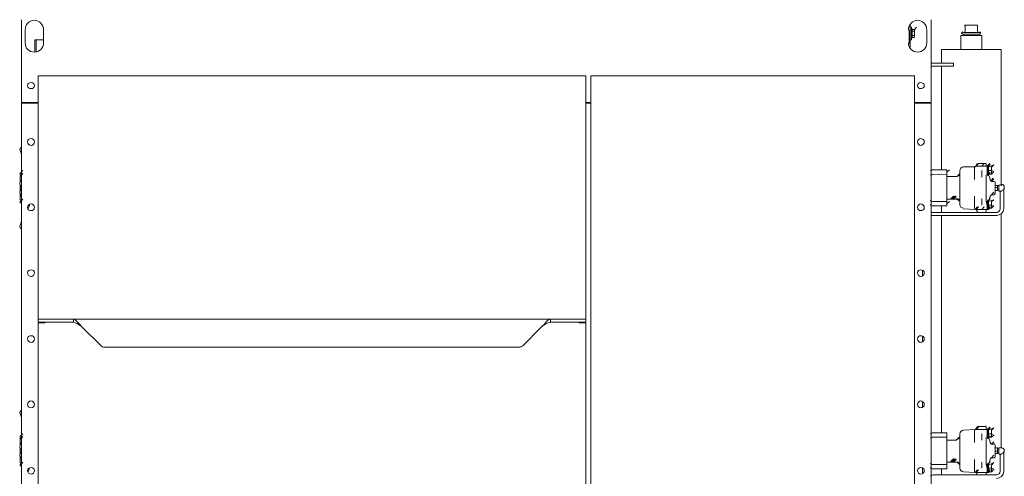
# Model space of a CAD drawing. Header units: millimetres. Extents: x 160938 to 520640, y 9197 to 248394.
# Tile 51 of 137: x 257509 to 259409, y 92206 to 93088. Entities that reach past the tile are written whole.
import ezdxf

# ---------------------------------------------------------------- set-up
doc = ezdxf.new("R2010")
doc.units = ezdxf.units.MM
doc.header["$LTSCALE"] = 10

# ---------------------------------------------------------------- blocks, each defined once
blk = doc.blocks.new('*F3182')
at = {"color": 1, "linetype": 'Continuous', "lineweight": 20}
for points in [[(471.4, 630.5), (471.4, 688.2), (471.4, 745.9)], [(471.4, 745.9), (733, 745.9), (733, 745.9)], [(733, 747.1), (733, 741.2), (736.5, 741.2), (740.1, 741.2)], [(734.2, 738.9), (734.2, 741.2), (734.2, 741.2)], [(740.1, 741.2), (744.8, 741.2), (744.8, 747.1)], [(742.4, 741.2), (742.4, 738.9), (742.4, 738.9)], [(743.6, 750.7), (748.3, 750.7), (748.3, 750.7)], [(748.3, 743.6), (744.8, 743.6), (744.8, 743.6)], [(748.3, 750.7), (778.9, 750.7), (778.9, 750.7)], [(778.9, 743.6), (748.3, 743.6), (748.3, 743.6)], [(788.4, 745.9), (1240.9, 745.9), (1240.9, 745.9)], [(1240.9, 747.1), (1240.9, 741.2), (1244.4, 741.2), (1249.1, 741.2)], [(1243.2, 738.9), (1243.2, 741.2), (1243.2, 741.2)], [(1249.1, 741.2), (1252.7, 741.2), (1252.7, 747.1)], [(1250.3, 741.2), (1250.3, 738.9), (1250.3, 738.9)], [(1251.5, 750.7), (1256.2, 750.7), (1256.2, 750.7)], [(1256.2, 743.6), (1252.7, 743.6), (1252.7, 743.6)], [(1256.2, 750.7), (1286.8, 750.7), (1286.8, 750.7)], [(1286.8, 743.6), (1256.2, 743.6), (1256.2, 743.6)], [(696.5, 718.8), (691.7, 723.6), (691.7, 723.6)], [(696.5, 718.8), (691.7, 723.6), (691.7, 723.6)], [(697.6, 721.2), (692.9, 724.7), (692.9, 724.7)], [(711.8, 727.1), (707.1, 731.8), (704.7, 727.1), (698.8, 727.1), (694.1, 731.8), (698.8, 721.2)], [(698.8, 727.1), (700, 727.1), (700, 727.1)], [(710.6, 727.1), (700, 727.1), (700, 727.1)], [(704.7, 721.2), (704.7, 727.1), (704.7, 727.1)], [(713, 721.2), (708.2, 724.7), (708.2, 724.7)], [(710.6, 727.1), (711.8, 727.1), (711.8, 727.1)], [(711.8, 721.2), (711.8, 727.1), (711.8, 727.1)], [(713, 721.2), (718.8, 723.6), (723.6, 724.7)], [(724.7, 725.9), (720, 730.6), (720, 730.6)], [(725.9, 727.1), (721.2, 731.8), (721.2, 731.8)], [(723.6, 725.9), (723.6, 724.7), (723.6, 724.7)], [(724.7, 725.9), (723.6, 725.9), (723.6, 725.9)], [(724.7, 725.9), (725.9, 727.1), (725.9, 727.1)], [(725.9, 727.1), (725.9, 733), (725.9, 733)], [(727.1, 734.2), (734.2, 734.2), (743.6, 734.2), (750.7, 734.2)], [(734.2, 734.2), (734.2, 738.9), (737.7, 738.9), (737.7, 734.2)], [(737.7, 738.9), (743.6, 738.9), (743.6, 734.2)], [(751.8, 727.1), (747.1, 731.8), (747.1, 731.8)], [(753, 725.9), (748.3, 730.6), (748.3, 730.6)], [(751.8, 733), (751.8, 727.1), (751.8, 727.1)], [(751.8, 727.1), (753, 725.9), (753, 725.9)], [(753, 725.9), (754.2, 724.7), (754.2, 724.7)], [(754.2, 724.7), (757.7, 723.6), (763.6, 721.2)], [(763.6, 721.2), (758.9, 724.7), (758.9, 724.7)], [(777.8, 727.1), (773.1, 731.8), (771.9, 727.1), (764.8, 727.1), (761.3, 731.8), (764.8, 721.2)], [(764.8, 727.1), (766, 727.1), (766, 727.1)], [(777.8, 727.1), (766, 727.1), (766, 727.1)], [(771.9, 721.2), (771.9, 727.1), (771.9, 727.1)], [(780.1, 721.2), (775.4, 724.7), (775.4, 724.7)], [(780.1, 718.8), (775.4, 723.6), (775.4, 723.6)], [(777.8, 721.2), (777.8, 727.1), (777.8, 727.1)], [(786, 708.2), (786, 737.7), (786, 737.7)], [(791.9, 737.7), (791.9, 610.4), (791.9, 610.4)], [(1205.5, 720), (1205.5, 721.2), (1200.8, 724.7)], [(1205.5, 718.8), (1200.8, 723.6), (1200.8, 723.6)], [(1205.5, 718.8), (1200.8, 723.6), (1200.8, 723.6)], [(1219.7, 727.1), (1216.1, 731.8), (1213.8, 727.1), (1206.7, 727.1), (1202, 731.8), (1206.7, 721.2)], [(1206.7, 727.1), (1207.9, 727.1), (1207.9, 727.1)], [(1218.5, 727.1), (1207.9, 727.1), (1207.9, 727.1)], [(1213.8, 721.2), (1213.8, 727.1), (1213.8, 727.1)], [(1222, 721.2), (1217.3, 724.7), (1217.3, 724.7)], [(1218.5, 727.1), (1219.7, 727.1), (1219.7, 727.1)], [(1219.7, 721.2), (1219.7, 727.1), (1219.7, 727.1)], [(1222, 721.2), (1226.7, 723.6), (1231.5, 724.7)], [(1233.8, 727.1), (1229.1, 731.8), (1229.1, 731.8)], [(1231.5, 725.9), (1231.5, 724.7), (1231.5, 724.7)], [(1232.6, 725.9), (1231.5, 725.9), (1231.5, 725.9)], [(1232.6, 725.9), (1233.8, 727.1), (1233.8, 727.1)], [(1233.8, 727.1), (1233.8, 733), (1233.8, 733)], [(1235, 734.2), (1240.9, 734.2), (1251.5, 734.2), (1258.6, 734.2)], [(1240.9, 734.2), (1240.9, 738.9), (1246.8, 738.9), (1246.8, 734.2)], [(1246.8, 738.9), (1251.5, 738.9), (1251.5, 734.2)], [(1259.7, 727.1), (1255, 731.8), (1255, 731.8)], [(1259.7, 733), (1259.7, 727.1), (1259.7, 727.1)], [(1259.7, 727.1), (1259.7, 725.9), (1259.7, 725.9)], [(1259.7, 725.9), (1260.9, 725.9), (1260.9, 725.9)], [(1262.1, 725.9), (1260.9, 725.9), (1260.9, 725.9)], [(1262.1, 725.9), (1262.1, 724.7), (1262.1, 724.7)], [(1262.1, 724.7), (1265.6, 723.6), (1271.5, 721.2)], [(1271.5, 720), (1271.5, 721.2), (1266.8, 724.7)], [(1286.8, 727.1), (1282.1, 731.8), (1279.8, 727.1), (1273.9, 727.1), (1269.2, 731.8), (1273.9, 721.2)], [(1284.5, 727.1), (1273.9, 727.1), (1273.9, 727.1)], [(1279.8, 721.2), (1279.8, 727.1), (1279.8, 727.1)], [(1288, 721.2), (1283.3, 724.7), (1283.3, 724.7)], [(1288, 718.8), (1283.3, 723.6), (1283.3, 723.6)], [(1284.5, 727.1), (1286.8, 727.1), (1286.8, 727.1)], [(1286.8, 721.2), (1286.8, 727.1), (1286.8, 727.1)], [(1292.7, 708.2), (1292.7, 737.7), (1292.7, 737.7)], [(438.4, 704.7), (438.4, 671.7), (438.4, 671.7)], [(441.9, 671.7), (441.9, 703.5), (441.9, 704.7)], [(441.9, 704.7), (444.3, 704.7), (444.3, 704.7)], [(444.3, 668.2), (444.3, 695.3), (444.3, 708.2)], [(444.3, 708.2), (471.4, 708.2), (471.4, 708.2)], [(691.7, 708.2), (691.7, 716.5), (691.7, 716.5)], [(696.5, 708.2), (691.7, 713), (691.7, 713)], [(691.7, 701.2), (691.7, 708.2), (691.7, 708.2)], [(692.9, 716.5), (696.5, 716.5), (696.5, 716.5)], [(696.5, 720), (696.5, 721.2), (696.5, 721.2)], [(696.5, 720), (714.1, 720), (714.1, 720)], [(696.5, 718.8), (696.5, 720), (696.5, 720)], [(696.5, 708.2), (696.5, 718.8), (713, 718.8)], [(696.5, 696.5), (696.5, 708.2), (696.5, 708.2)], [(697.6, 721.2), (713, 721.2), (713, 721.2)], [(704.7, 708.2), (716.5, 708.2), (716.5, 708.2)], [(713, 718.8), (713, 720), (713, 720)], [(713, 716.5), (716.5, 716.5), (716.5, 716.5)], [(714.1, 721.2), (714.1, 720), (714.1, 720)], [(714.1, 720), (715.3, 720), (715.3, 720)], [(716.5, 716.5), (717.7, 716.5), (717.7, 716.5)], [(716.5, 708.2), (717.7, 708.2), (717.7, 708.2)], [(717.7, 716.5), (758.9, 716.5), (758.9, 716.5)], [(758.9, 716.5), (760.1, 716.5), (760.1, 716.5)], [(758.9, 708.2), (760.1, 708.2), (771.9, 708.2)], [(760.1, 716.5), (764.8, 716.5), (764.8, 716.5)], [(761.3, 720), (763.6, 720), (763.6, 720)], [(763.6, 721.2), (780.1, 721.2), (780.1, 721.2)], [(763.6, 720), (763.6, 721.2), (763.6, 721.2)], [(763.6, 720), (764.8, 718.8), (764.8, 718.8)], [(763.6, 720), (780.1, 720), (780.1, 720)], [(780.1, 708.2), (780.1, 718.8), (764.8, 718.8)], [(764.8, 716.5), (771.9, 718.8), (771.9, 718.8)], [(780.1, 708.2), (775.4, 713), (775.4, 713)], [(780.1, 721.2), (780.1, 720), (780.1, 720)], [(780.1, 720), (780.1, 718.8), (780.1, 718.8)], [(780.1, 716.5), (783.7, 716.5), (783.7, 716.5)], [(780.1, 696.5), (780.1, 708.2), (780.1, 708.2)], [(786, 716.5), (786, 708.2), (786, 708.2)], [(786, 708.2), (786, 701.2), (786, 701.2)], [(1199.6, 708.2), (1199.6, 716.5), (1199.6, 716.5)], [(1199.6, 701.2), (1199.6, 708.2), (1199.6, 708.2)], [(1200.8, 716.5), (1205.5, 716.5), (1205.5, 716.5)], [(1204.4, 708.2), (1205.5, 708.2), (1205.5, 708.2)], [(1205.5, 721.2), (1222, 721.2), (1222, 721.2)], [(1205.5, 720), (1222, 720), (1222, 720)], [(1205.5, 718.8), (1205.5, 720), (1205.5, 720)], [(1205.5, 708.2), (1205.5, 718.8), (1220.9, 718.8)], [(1205.5, 696.5), (1205.5, 708.2), (1205.5, 708.2)], [(1213.8, 708.2), (1224.4, 708.2), (1224.4, 708.2)], [(1220.9, 718.8), (1222, 720), (1222, 720)], [(1220.9, 716.5), (1224.4, 716.5), (1224.4, 716.5)], [(1222, 721.2), (1222, 720), (1222, 720)], [(1222, 720), (1223.2, 720), (1223.2, 720)], [(1224.4, 716.5), (1225.6, 716.5), (1225.6, 716.5)], [(1224.4, 708.2), (1225.6, 708.2), (1225.6, 708.2)], [(1225.6, 716.5), (1268, 716.5), (1268, 716.5)], [(1268, 716.5), (1272.7, 716.5), (1272.7, 716.5)], [(1268, 708.2), (1268, 708.2), (1279.8, 708.2)], [(1270.3, 720), (1271.5, 720), (1271.5, 720)], [(1271.5, 721.2), (1288, 721.2), (1288, 721.2)], [(1271.5, 720), (1272.7, 718.8), (1272.7, 718.8)], [(1271.5, 720), (1288, 720), (1288, 720)], [(1288, 708.2), (1288, 718.8), (1272.7, 718.8)], [(1272.7, 716.5), (1279.8, 718.8), (1279.8, 718.8)], [(1288, 721.2), (1288, 720), (1288, 720)], [(1288, 720), (1288, 718.8), (1288, 718.8)], [(1288, 716.5), (1292.7, 716.5), (1292.7, 716.5)], [(1288, 708.2), (1289.2, 708.2), (1289.2, 708.2)], [(1288, 696.5), (1288, 708.2), (1288, 708.2)], [(1292.7, 716.5), (1292.7, 708.2), (1292.7, 708.2)], [(1292.7, 708.2), (1292.7, 701.2), (1292.7, 701.2)], [(424.2, 700), (424.2, 692.9), (424.2, 676.4)], [(425.4, 700), (436, 700), (436, 700)], [(696.5, 697.6), (691.7, 702.3), (691.7, 702.3)], [(697.6, 695.3), (692.9, 700), (692.9, 700)], [(695.3, 698.8), (692.9, 698.8), (692.9, 698.8)], [(696.5, 696.5), (696.5, 697.6), (695.3, 698.8)], [(697.6, 672.9), (697.6, 695.3), (697.6, 695.3)], [(704.7, 694.1), (698.8, 694.1), (698.8, 694.1)], [(722.4, 694.1), (704.7, 694.1), (704.7, 694.1)], [(771.9, 694.1), (754.2, 694.1), (754.2, 694.1)], [(777.8, 694.1), (771.9, 694.1), (771.9, 694.1)], [(780.1, 697.6), (775.4, 702.3), (775.4, 702.3)], [(780.1, 695.3), (775.4, 700), (775.4, 700)], [(780.1, 695.3), (778.9, 672.9), (778.9, 672.9)], [(782.5, 698.8), (780.1, 697.6), (780.1, 696.5)], [(783.7, 698.8), (782.5, 698.8), (782.5, 698.8)], [(786, 610.4), (786, 701.2), (786, 701.2)], [(1205.5, 697.6), (1200.8, 702.3), (1200.8, 702.3)], [(1205.5, 695.3), (1200.8, 700), (1200.8, 700)], [(1203.2, 698.8), (1200.8, 698.8), (1200.8, 698.8)], [(1205.5, 696.5), (1204.4, 697.6), (1203.2, 698.8)], [(1206.7, 672.9), (1205.5, 695.3), (1205.5, 695.3)], [(1213.8, 694.1), (1206.7, 694.1), (1206.7, 694.1)], [(1230.3, 694.1), (1213.8, 694.1), (1213.8, 694.1)], [(1279.8, 694.1), (1263.3, 694.1), (1263.3, 694.1)], [(1286.8, 694.1), (1279.8, 694.1), (1279.8, 694.1)], [(1288, 697.6), (1283.3, 702.3), (1283.3, 702.3)], [(1288, 695.3), (1283.3, 700), (1283.3, 700)], [(1288, 695.3), (1286.8, 672.9), (1286.8, 672.9)], [(1289.2, 698.8), (1289.2, 697.6), (1288, 696.5)], [(1291.6, 698.8), (1289.2, 698.8), (1289.2, 698.8)], [(1292.7, 616.3), (1292.7, 701.2), (1292.7, 701.2)], [(436, 676.4), (425.4, 676.4), (425.4, 676.4)], [(444.3, 671.7), (441.9, 671.7), (441.9, 671.7)], [(471.4, 668.2), (444.3, 668.2), (444.3, 668.2)], [(771.9, 665.8), (705.9, 665.8), (705.9, 665.8)], [(1279.8, 665.8), (1213.8, 665.8), (1213.8, 665.8)], [(497.3, 619.9), (497.3, 654), (503.2, 654), (503.2, 619.9)], [(716.5, 641.1), (716.5, 659.9), (716.5, 659.9)], [(758.9, 654), (754.2, 658.7), (754.2, 658.7)], [(758.9, 654), (754.2, 658.7), (754.2, 658.7)], [(758.9, 649.3), (754.2, 654), (758.9, 650.5), (754.2, 655.2), (758.9, 650.5), (758.9, 651.7), (758.9, 654), (754.2, 658.7), (758.9, 651.7), (754.2, 656.4)], [(758.9, 654), (758.9, 654), (754.2, 657.6), (758.9, 651.7), (758.9, 650.5), (758.9, 649.3)], [(758.9, 649.3), (758.9, 650.5), (754.2, 655.2), (758.9, 651.7), (754.2, 656.4), (758.9, 652.9), (758.9, 651.7), (758.9, 651.7)], [(758.9, 649.3), (754.2, 654), (754.2, 654)], [(758.9, 649.3), (754.2, 654), (754.2, 654)], [(760.1, 654), (755.4, 658.7), (755.4, 658.7)], [(760.1, 651.7), (760.1, 654), (755.4, 657.6)], [(760.1, 650.5), (755.4, 655.2), (760.1, 651.7), (760.1, 654), (755.4, 657.6), (760.1, 654)], [(760.1, 654), (760.1, 654), (755.4, 657.6), (760.1, 651.7), (760.1, 650.5), (760.1, 649.3)], [(760.1, 649.3), (755.4, 654), (760.1, 650.5), (760.1, 651.7)], [(758.9, 654), (758.9, 651.7), (758.9, 650.5), (758.9, 649.3)], [(758.9, 652.9), (758.9, 651.7), (758.9, 651.7)], [(760.1, 659.9), (760.1, 654), (760.1, 654)], [(760.1, 654), (760.1, 650.5), (760.1, 650.5)], [(760.1, 654), (760.1, 654), (760.1, 650.5)], [(760.1, 650.5), (760.1, 649.3), (760.1, 649.3)], [(760.1, 649.3), (760.1, 641.1), (760.1, 641.1)], [(1225.6, 641.1), (1225.6, 659.9), (1225.6, 659.9)], [(1265.6, 654), (1262.1, 658.7), (1262.1, 658.7)], [(1265.6, 651.7), (1262.1, 656.4), (1262.1, 656.4)], [(1266.8, 651.7), (1262.1, 656.4), (1262.1, 656.4)], [(1265.6, 650.5), (1262.1, 655.2), (1262.1, 655.2)], [(1265.6, 649.3), (1262.1, 654), (1262.1, 654)], [(1268, 654), (1263.3, 658.7), (1263.3, 658.7)], [(1268, 654), (1263.3, 658.7), (1263.3, 658.7)], [(1268, 651.7), (1268, 650.5), (1268, 649.3), (1268, 654), (1263.3, 658.7), (1268, 654), (1263.3, 657.6)], [(1268, 649.3), (1263.3, 654), (1268, 650.5), (1268, 651.7), (1268, 654), (1263.3, 657.6)], [(1268, 650.5), (1263.3, 655.2), (1268, 651.7), (1268, 654), (1263.3, 657.6), (1268, 654)], [(1268, 654), (1268, 650.5), (1263.3, 655.2), (1263.3, 655.2), (1268, 651.7), (1268, 654), (1263.3, 657.6), (1263.3, 657.6)], [(1268, 654), (1268, 654), (1263.3, 657.6), (1268, 651.7), (1268, 650.5), (1268, 649.3)], [(1268, 649.3), (1263.3, 654), (1263.3, 654)], [(1265.6, 654), (1265.6, 651.7), (1265.6, 650.5), (1265.6, 649.3)], [(1266.8, 652.9), (1266.8, 651.7), (1266.8, 651.7)], [(1268, 659.9), (1268, 654), (1268, 654)], [(1268, 654), (1268, 650.5), (1268, 650.5)], [(1268, 654), (1268, 651.7), (1268, 651.7)], [(1268, 654), (1268, 654), (1268, 654), (1268, 651.7), (1268, 650.5), (1268, 649.3)], [(1268, 654), (1268, 654), (1268, 650.5)], [(1268, 650.5), (1268, 649.3), (1268, 649.3)], [(1268, 649.3), (1268, 641.1), (1268, 641.1)], [(497.3, 630.5), (471.4, 630.5), (471.4, 630.5)], [(703.5, 630.5), (503.2, 630.5), (503.2, 630.5)], [(708.2, 641.1), (703.5, 645.8), (703.5, 645.8)], [(708.2, 641.1), (703.5, 641.1), (703.5, 641.1)], [(703.5, 612.8), (703.5, 641.1), (703.5, 641.1)], [(711.8, 641.1), (708.2, 641.1), (708.2, 641.1)], [(721.2, 641.1), (711.8, 641.1), (711.8, 641.1)], [(713, 612.8), (711.8, 641.1), (711.8, 641.1)], [(731.8, 641.1), (721.2, 641.1), (721.2, 641.1)], [(731.8, 641.1), (733, 641.1), (733, 641.1)], [(744.8, 641.1), (733, 641.1), (733, 641.1)], [(755.4, 641.1), (744.8, 641.1), (744.8, 641.1)], [(755.4, 641.1), (756.6, 641.1), (756.6, 641.1)], [(764.8, 641.1), (756.6, 641.1), (756.6, 641.1)], [(769.5, 641.1), (764.8, 645.8), (764.8, 645.8)], [(769.5, 641.1), (764.8, 641.1), (764.8, 641.1)], [(764.8, 641.1), (764.8, 612.8), (764.8, 612.8)], [(773.1, 641.1), (769.5, 641.1), (769.5, 641.1)], [(773.1, 641.1), (773.1, 612.8), (773.1, 612.8)], [(786, 630.5), (773.1, 630.5), (773.1, 630.5)], [(1211.4, 630.5), (791.9, 630.5), (791.9, 630.5)], [(1216.1, 641.1), (1211.4, 641.1), (1211.4, 641.1)], [(1211.4, 612.8), (1211.4, 641.1), (1211.4, 641.1)], [(1219.7, 641.1), (1216.1, 641.1), (1216.1, 641.1)], [(1229.1, 641.1), (1219.7, 641.1), (1219.7, 641.1)], [(1219.7, 612.8), (1219.7, 641.1), (1219.7, 641.1)], [(1224.4, 641.1), (1225.6, 641.1), (1225.6, 641.1)], [(1229.1, 641.1), (1230.3, 641.1), (1230.3, 641.1)], [(1239.7, 641.1), (1230.3, 641.1), (1230.3, 641.1)], [(1239.7, 641.1), (1240.9, 641.1), (1240.9, 641.1)], [(1252.7, 641.1), (1240.9, 641.1), (1240.9, 641.1)], [(1252.7, 641.1), (1253.9, 641.1), (1253.9, 641.1)], [(1263.3, 641.1), (1253.9, 641.1), (1253.9, 641.1)], [(1272.7, 641.1), (1263.3, 641.1), (1263.3, 641.1)], [(1276.2, 641.1), (1272.7, 641.1), (1272.7, 641.1)], [(1272.7, 641.1), (1272.7, 612.8), (1272.7, 612.8)], [(1276.2, 641.1), (1277.4, 641.1), (1277.4, 641.1)], [(1281, 641.1), (1277.4, 641.1), (1277.4, 641.1)], [(1281, 641.1), (1281, 612.8), (1281, 612.8)], [(1292.7, 630.5), (1281, 630.5), (1281, 630.5)], [(413.6, 610.4), (573.9, 610.4), (573.9, 578.6)], [(497.3, 619.9), (497.3, 610.4), (497.3, 610.4)], [(503.2, 610.4), (503.2, 619.9), (503.2, 619.9)], [(575.1, 578.6), (575.1, 610.4), (575.1, 610.4)], [(575.1, 610.4), (1866.6, 610.4), (1866.6, 610.4)], [(717.7, 610.4), (715.3, 610.4), (715.3, 610.4)], [(741.2, 610.4), (735.3, 610.4), (735.3, 610.4)], [(762.4, 610.4), (758.9, 610.4), (758.9, 610.4)], [(770.7, 610.4), (769.5, 610.4), (769.5, 610.4)], [(1215, 610.4), (1213.8, 610.4), (1213.8, 610.4)], [(1225.6, 610.4), (1222, 610.4), (1222, 610.4)], [(1249.1, 610.4), (1244.4, 610.4), (1244.4, 610.4)], [(1270.3, 610.4), (1266.8, 610.4), (1266.8, 610.4)], [(459.6, 602.2), (433.7, 602.2), (433.7, 602.2)], [(909.7, 593.9), (898, 593.9), (898, 593.9)], [(1035.8, 593.9), (1025.2, 593.9), (1025.2, 593.9)], [(1163.1, 593.9), (1152.5, 593.9), (1152.5, 593.9)], [(1290.4, 593.9), (1278.6, 593.9), (1278.6, 593.9)], [(470.2, 570.4), (427.8, 570.4), (424.2, 570.4)], [(432.5, 578.6), (427.8, 582.1), (427.8, 582.1)], [(427.8, 572.7), (452.5, 572.7), (452.5, 572.7)], [(427.8, 570.4), (427.8, 572.7), (427.8, 572.7)], [(449, 573.9), (431.3, 573.9), (431.3, 573.9)], [(431.3, 572.7), (431.3, 573.9), (431.3, 573.9)], [(434.8, 578.6), (432.5, 578.6), (432.5, 573.9)], [(432.5, 578.6), (433.7, 578.6), (433.7, 578.6)], [(434.8, 578.6), (433.7, 578.6), (433.7, 578.6)], [(434.8, 578.6), (440.7, 578.6), (436, 578.6)], [(434.8, 578.6), (436, 578.6), (436, 573.9)], [(440.7, 578.6), (445.4, 578.6), (444.3, 578.6)], [(440.7, 578.6), (444.3, 578.6), (444.3, 573.9)], [(446.6, 578.6), (445.4, 578.6), (445.4, 578.6)], [(446.6, 578.6), (445.4, 578.6), (445.4, 578.6)], [(447.8, 578.6), (447.8, 573.9), (447.8, 573.9)], [(449, 573.9), (449, 572.7), (449, 572.7)], [(452.5, 572.7), (452.5, 570.4), (452.5, 570.4)], [(1919.7, 102.5), (1919.7, 578.6), (522, 578.6), (522, -46), (1919.7, -46)], [(433.7, 568), (459.6, 568), (459.6, 568)], [(992.2, -55.4), (522, -55.4), (522, -55.4)], [(522, -55.4), (522, -1112.4), (522, -1112.4)], [(573.9, -46), (573.9, -55.4), (573.9, -55.4)], [(575.1, -46), (575.1, -55.4), (575.1, -55.4)], [(998.1, -57.7), (998.1, -55.4), (992.2, -55.4), (992.2, -57.7)], [(1500.1, -55.4), (999.3, -55.4), (999.3, -68.3), (998.1, -68.3)], [(992.2, -57.7), (992.2, -123.7), (992.2, -123.7)], [(998.1, -57.7), (998.1, -123.7), (998.1, -123.7)], [(992.2, -123.7), (998.1, -123.7), (999.3, -128.4), (1000.5, -132), (1006.4, -140.2), (1044.1, -177.9)], [(1006.4, -140.2), (1001.7, -135.5), (997, -132), (993.4, -128.4), (992.2, -123.7), (992.2, -1044.1)], [(1046.4, -182.7), (1046.4, -985.2), (1046.4, -985.2)], [(1006.4, -1028.8), (1044.1, -989.9), (1044.1, -989.9)], [(992.2, -1111.3), (992.2, -1044.1), (992.2, -1044.1)], [(998.1, -1111.3), (998.1, -1044.1), (998.1, -1044.1)], [(999.3, -1099.5), (998.1, -1099.5), (998.1, -1099.5)], [(999.3, -1112.4), (999.3, -1099.5), (999.3, -1099.5)], [(459.6, -1101.8), (433.7, -1101.8), (433.7, -1101.8)], [(452.5, -1118.3), (452.5, -1116), (452.5, -1101.8)], [(476.1, -1116), (452.5, -1116), (452.5, -1116)], [(452.5, -1118.3), (476.1, -1118.3), (476.1, -1118.3)], [(522, -1112.4), (992.2, -1112.4), (992.2, -1112.4)], [(573.9, -1112.4), (573.9, -1144.3), (573.9, -1144.3)], [(1866.6, -1112.4), (1866.6, -1144.3), (575.1, -1144.3), (575.1, -1112.4)], [(992.2, -1111.3), (992.2, -1112.4), (998.1, -1112.4), (998.1, -1111.3)], [(999.3, -1112.4), (1500.1, -1112.4), (1500.1, -1112.4)], [(433.7, -1137.2), (459.6, -1137.2), (459.6, -1137.2)], [(771.9, -1128.9), (778.9, -1131.3), (778.9, -1131.3)], [(1279.8, -1128.9), (1286.8, -1131.3), (1286.8, -1131.3)], [(573.9, -1144.3), (413.6, -1144.3), (413.6, -1144.3)], [(674.1, -1144.3), (669.3, -1145.4), (664.6, -1147.8), (662.3, -1146.6), (659.9, -1144.3)], [(668.2, -1144.3), (669.3, -1145.4), (669.3, -1145.4)], [(668.2, -1144.3), (669.3, -1145.4), (669.3, -1145.4)], [(709.4, -1145.4), (704.7, -1141.9), (704.7, -1141.9)], [(709.4, -1144.3), (709.4, -1145.4), (709.4, -1145.4)], [(709.4, -1144.3), (709.4, -1145.4), (709.4, -1145.4)], [(709.4, -1145.4), (709.4, -1146.6), (709.4, -1146.6)], [(713, -1146.6), (709.4, -1146.6), (709.4, -1146.6)], [(715.3, -1146.6), (710.6, -1141.9), (715.3, -1145.4)], [(715.3, -1145.4), (710.6, -1141.9), (710.6, -1141.9)], [(713, -1145.4), (713, -1144.3), (713, -1144.3)], [(713, -1146.6), (713, -1145.4), (713, -1145.4)], [(715.3, -1145.4), (715.3, -1144.3), (715.3, -1144.3)], [(715.3, -1145.4), (715.3, -1146.6), (715.3, -1146.6)], [(715.3, -1146.6), (725.9, -1146.6), (725.9, -1146.6)], [(737.7, -1144.3), (734.2, -1146.6), (729.4, -1147.8), (725.9, -1146.6), (723.6, -1144.3)], [(734.2, -1146.6), (743.6, -1146.6), (743.6, -1146.6)], [(740.1, -1144.3), (742.4, -1145.4), (744.8, -1145.4)], [(754.2, -1144.3), (750.7, -1146.6), (747.1, -1147.8), (743.6, -1146.6), (740.1, -1144.3)], [(749.5, -1145.4), (751.8, -1145.4), (753, -1144.3)], [(750.7, -1146.6), (762.4, -1146.6), (762.4, -1145.4)], [(764.8, -1145.4), (760.1, -1141.9), (760.1, -1141.9)], [(762.4, -1144.3), (762.4, -1145.4), (762.4, -1145.4)], [(762.4, -1144.3), (762.4, -1145.4), (762.4, -1145.4)], [(764.8, -1144.3), (764.8, -1145.4), (764.8, -1145.4)], [(764.8, -1144.3), (764.8, -1145.4), (764.8, -1145.4)], [(764.8, -1145.4), (764.8, -1146.6), (764.8, -1146.6)], [(767.2, -1146.6), (764.8, -1146.6), (764.8, -1146.6)], [(767.2, -1145.4), (767.2, -1144.3), (767.2, -1144.3)], [(767.2, -1146.6), (767.2, -1145.4), (767.2, -1145.4)], [(817.8, -1144.3), (815.5, -1146.6), (811.9, -1147.8), (807.2, -1145.4), (802.5, -1144.3)], [(807.2, -1145.4), (807.2, -1144.3), (807.2, -1144.3)], [(807.2, -1145.4), (807.2, -1144.3), (807.2, -1144.3)], [(1182, -1144.3), (1178.4, -1145.4), (1172.5, -1147.8), (1170.2, -1146.6), (1167.8, -1144.3)], [(1176.1, -1144.3), (1176.1, -1145.4), (1176.1, -1145.4)], [(1176.1, -1144.3), (1177.3, -1145.4), (1177.3, -1145.4)], [(1217.3, -1145.4), (1213.8, -1141.9), (1213.8, -1141.9)], [(1217.3, -1144.3), (1217.3, -1145.4), (1217.3, -1145.4)], [(1217.3, -1144.3), (1217.3, -1145.4), (1217.3, -1145.4)], [(1217.3, -1145.4), (1217.3, -1146.6), (1217.3, -1146.6)], [(1220.9, -1146.6), (1217.3, -1146.6), (1217.3, -1146.6)], [(1223.2, -1145.4), (1218.5, -1141.9), (1218.5, -1141.9)], [(1220.9, -1145.4), (1220.9, -1144.3), (1220.9, -1144.3)], [(1220.9, -1146.6), (1220.9, -1145.4), (1220.9, -1145.4)], [(1222, -1144.3), (1222, -1145.4), (1223.2, -1144.3)], [(1222, -1145.4), (1222, -1146.6), (1223.2, -1146.6)], [(1223.2, -1145.4), (1223.2, -1144.3), (1223.2, -1144.3)], [(1223.2, -1145.4), (1223.2, -1146.6), (1223.2, -1146.6)], [(1223.2, -1146.6), (1235, -1146.6), (1235, -1146.6)], [(1244.4, -1144.3), (1242.1, -1146.6), (1238.5, -1147.8), (1235, -1146.6), (1230.3, -1144.3)], [(1242.1, -1146.6), (1251.5, -1146.6), (1251.5, -1146.6)], [(1248, -1144.3), (1250.3, -1145.4), (1251.5, -1145.4)], [(1262.1, -1144.3), (1259.7, -1146.6), (1255, -1147.8), (1251.5, -1146.6), (1248, -1144.3)], [(1257.4, -1145.4), (1259.7, -1145.4), (1262.1, -1144.3)], [(1259.7, -1146.6), (1270.3, -1146.6), (1270.3, -1145.4)], [(1272.7, -1145.4), (1268, -1141.9), (1268, -1141.9)], [(1270.3, -1144.3), (1270.3, -1145.4), (1270.3, -1145.4)], [(1270.3, -1144.3), (1270.3, -1145.4), (1270.3, -1145.4)], [(1272.7, -1144.3), (1272.7, -1145.4), (1272.7, -1145.4)], [(1272.7, -1144.3), (1272.7, -1145.4), (1272.7, -1145.4)], [(1272.7, -1145.4), (1272.7, -1146.6), (1272.7, -1146.6)], [(1275.1, -1146.6), (1272.7, -1146.6), (1272.7, -1146.6)], [(1275.1, -1145.4), (1275.1, -1144.3), (1275.1, -1144.3)], [(1275.1, -1146.6), (1275.1, -1145.4), (1275.1, -1145.4)]]:
    blk.add_lwpolyline(points, dxfattribs=at)
for points in [[(753, 725.9), (753, 725.9)], [(777.8, 727.1), (777.8, 727.1)], [(1232.6, 725.9), (1232.6, 725.9)], [(1273.9, 727.1), (1273.9, 727.1)], [(1268, 716.5), (1268, 716.5)], [(760.1, 649.3), (760.1, 654), (758.9, 654), (758.9, 654), (754.2, 657.6), (758.9, 651.7), (758.9, 650.5), (758.9, 649.3)], [(760.1, 654), (758.9, 654), (754.2, 657.6), (758.9, 651.7), (758.9, 650.5), (754.2, 655.2), (760.1, 650.5)], [(1266.8, 649.3), (1266.8, 650.5), (1262.1, 655.2), (1266.8, 651.7), (1266.8, 654), (1265.6, 654), (1265.6, 651.7), (1262.1, 656.4), (1265.6, 650.5), (1262.1, 655.2), (1265.6, 649.3)], [(1266.8, 652.9), (1266.8, 651.7)], [(716.5, 641.1), (716.5, 641.1)], [(721.2, 641.1), (721.2, 641.1)], [(744.8, 641.1), (744.8, 641.1)], [(760.1, 641.1), (760.1, 641.1)], [(1216.1, 641.1), (1216.1, 641.1)], [(1263.3, 641.1), (1263.3, 641.1)], [(1268, 641.1), (1268, 641.1)], [(707.1, 610.4), (707.1, 610.4)], [(1278.6, 610.4), (1278.6, 610.4)], [(446.6, 578.6), (446.6, 578.6)], [(992.2, -1044.1), (998.1, -1044.1), (999.3, -1040.6), (1000.5, -1037), (1006.4, -1028.8), (1001.7, -1032.3), (997, -1037), (993.4, -1040.6)], [(575.1, -1114.8), (573.9, -1114.8)], [(709.4, -1145.4), (709.4, -1145.4)], [(713, -1145.4), (713, -1145.4)], [(715.3, -1145.4), (715.3, -1144.3)], [(764.8, -1145.4), (764.8, -1145.4)], [(767.2, -1145.4), (767.2, -1145.4)], [(1217.3, -1145.4), (1217.3, -1145.4)], [(1220.9, -1145.4), (1220.9, -1145.4)], [(1272.7, -1145.4), (1272.7, -1145.4)], [(1275.1, -1145.4), (1275.1, -1145.4)]]:
    blk.add_lwpolyline(points, close=True, dxfattribs=at)
for points, knots in [([(731.8, 747.1), (731.8, 749.5), (734.2, 751.8), (737.7, 751.8), (737.7, 751.8), (741.2, 751.8), (743.6, 749.5), (743.6, 747.1)], [0, 0, 0, 0, 0.125, 0.125, 0.125, 0.125001, 1, 1, 1, 1]), ([(1240.9, 747.1), (1240.9, 749.5), (1243.2, 751.8), (1245.6, 751.8), (1245.6, 751.8), (1249.1, 751.8), (1251.5, 749.5), (1251.5, 747.1)], [0, 0, 0, 0, 0.125, 0.125, 0.125, 0.125001, 1, 1, 1, 1]), ([(437.2, 704.7), (437.2, 705.9), (438.4, 705.9), (439.6, 705.9), (439.6, 705.9), (440.7, 705.9), (440.7, 705.9), (440.7, 704.7)], [0, 0, 0, 0, 0.125, 0.125, 0.125, 0.125001, 1, 1, 1, 1]), ([(440.7, 671.7), (440.7, 670.5), (440.7, 669.3), (439.6, 669.3), (439.6, 669.3), (438.4, 669.3), (437.2, 670.5), (437.2, 671.7)], [0, 0, 0, 0, 0.125, 0.125, 0.125, 0.125001, 1, 1, 1, 1]), ([(433.7, 566.8), (423.1, 566.8), (414.8, 575.1), (414.8, 584.5), (414.8, 584.5), (414.8, 593.9), (423.1, 602.2), (433.7, 602.2)], [0, 0, 0, 0, 0.125, 0.125, 0.125, 0.125001, 1, 1, 1, 1]), ([(458.4, 602.2), (469, 602.2), (476.1, 593.9), (476.1, 584.5), (476.1, 584.5), (476.1, 575.1), (469, 566.8), (458.4, 566.8)], [0, 0, 0, 0, 0.125, 0.125, 0.125, 0.125001, 1, 1, 1, 1]), ([(540.9, 584.5), (537.4, 584.5), (535, 586.9), (535, 590.4), (535, 590.4), (535, 593.9), (537.4, 597.5), (540.9, 597.5), (540.9, 597.5), (544.4, 597.5), (546.8, 593.9), (546.8, 590.4), (546.8, 590.4), (546.8, 586.9), (544.4, 584.5), (540.9, 584.5)], [0, 0, 0, 0, 0.0625, 0.0625, 0.0625, 0.062501, 0.125, 0.125, 0.125, 0.125001, 0.1875, 0.1875, 0.1875, 0.187501, 1, 1, 1, 1]), ([(649.3, 584.5), (645.8, 584.5), (643.4, 586.9), (643.4, 590.4), (643.4, 590.4), (643.4, 593.9), (645.8, 597.5), (649.3, 597.5), (649.3, 597.5), (652.9, 597.5), (656.4, 593.9), (656.4, 590.4), (656.4, 590.4), (656.4, 586.9), (652.9, 584.5), (649.3, 584.5)], [0, 0, 0, 0, 0.0625, 0.0625, 0.0625, 0.062501, 0.125, 0.125, 0.125, 0.125001, 0.1875, 0.1875, 0.1875, 0.187501, 1, 1, 1, 1]), ([(776.6, 584.5), (773.1, 584.5), (769.5, 586.9), (769.5, 590.4), (769.5, 590.4), (769.5, 593.9), (773.1, 597.5), (776.6, 597.5), (776.6, 597.5), (780.1, 597.5), (782.5, 593.9), (782.5, 590.4), (782.5, 590.4), (782.5, 586.9), (780.1, 584.5), (776.6, 584.5)], [0, 0, 0, 0, 0.0625, 0.0625, 0.0625, 0.062501, 0.125, 0.125, 0.125, 0.125001, 0.1875, 0.1875, 0.1875, 0.187501, 1, 1, 1, 1]), ([(902.7, 584.5), (899.1, 584.5), (896.8, 586.9), (896.8, 590.4), (896.8, 590.4), (896.8, 593.9), (899.1, 597.5), (902.7, 597.5), (902.7, 597.5), (906.2, 597.5), (909.7, 593.9), (909.7, 590.4), (909.7, 590.4), (909.7, 586.9), (906.2, 584.5), (902.7, 584.5)], [0, 0, 0, 0, 0.0625, 0.0625, 0.0625, 0.062501, 0.125, 0.125, 0.125, 0.125001, 0.1875, 0.1875, 0.1875, 0.187501, 1, 1, 1, 1]), ([(1029.9, 584.5), (1026.4, 584.5), (1024.1, 586.9), (1024.1, 590.4), (1024.1, 590.4), (1024.1, 593.9), (1026.4, 597.5), (1029.9, 597.5), (1029.9, 597.5), (1033.5, 597.5), (1037, 593.9), (1037, 590.4), (1037, 590.4), (1037, 586.9), (1033.5, 584.5), (1029.9, 584.5)], [0, 0, 0, 0, 0.0625, 0.0625, 0.0625, 0.062501, 0.125, 0.125, 0.125, 0.125001, 0.1875, 0.1875, 0.1875, 0.187501, 1, 1, 1, 1]), ([(1157.2, 584.5), (1153.7, 584.5), (1150.1, 586.9), (1150.1, 590.4), (1150.1, 590.4), (1150.1, 593.9), (1153.7, 597.5), (1157.2, 597.5), (1157.2, 597.5), (1160.8, 597.5), (1163.1, 593.9), (1163.1, 590.4), (1163.1, 590.4), (1163.1, 586.9), (1160.8, 584.5), (1157.2, 584.5)], [0, 0, 0, 0, 0.0625, 0.0625, 0.0625, 0.062501, 0.125, 0.125, 0.125, 0.125001, 0.1875, 0.1875, 0.1875, 0.187501, 1, 1, 1, 1]), ([(1284.5, 584.5), (1281, 584.5), (1278.6, 586.9), (1278.6, 590.4), (1278.6, 590.4), (1278.6, 593.9), (1281, 597.5), (1284.5, 597.5), (1284.5, 597.5), (1288, 597.5), (1291.6, 593.9), (1291.6, 590.4), (1291.6, 590.4), (1291.6, 586.9), (1288, 584.5), (1284.5, 584.5)], [0, 0, 0, 0, 0.0625, 0.0625, 0.0625, 0.062501, 0.125, 0.125, 0.125, 0.125001, 0.1875, 0.1875, 0.1875, 0.187501, 1, 1, 1, 1]), ([(433.7, -1137.2), (423.1, -1137.2), (414.8, -1130.1), (414.8, -1119.5), (414.8, -1119.5), (414.8, -1110.1), (423.1, -1101.8), (433.7, -1101.8)], [0, 0, 0, 0, 0.125, 0.125, 0.125, 0.125001, 1, 1, 1, 1]), ([(458.4, -1101.8), (469, -1101.8), (476.1, -1110.1), (476.1, -1119.5), (476.1, -1119.5), (476.1, -1130.1), (469, -1137.2), (458.4, -1137.2)], [0, 0, 0, 0, 0.125, 0.125, 0.125, 0.125001, 1, 1, 1, 1]), ([(540.9, -1132.5), (537.4, -1132.5), (535, -1130.1), (535, -1125.4), (535, -1125.4), (535, -1121.9), (537.4, -1119.5), (540.9, -1119.5), (540.9, -1119.5), (544.4, -1119.5), (546.8, -1121.9), (546.8, -1125.4), (546.8, -1125.4), (546.8, -1130.1), (544.4, -1132.5), (540.9, -1132.5)], [0, 0, 0, 0, 0.0625, 0.0625, 0.0625, 0.062501, 0.125, 0.125, 0.125, 0.125001, 0.1875, 0.1875, 0.1875, 0.187501, 1, 1, 1, 1]), ([(649.3, -1132.5), (645.8, -1132.5), (643.4, -1130.1), (643.4, -1125.4), (643.4, -1125.4), (643.4, -1121.9), (645.8, -1119.5), (649.3, -1119.5), (649.3, -1119.5), (652.9, -1119.5), (656.4, -1121.9), (656.4, -1125.4), (656.4, -1125.4), (656.4, -1130.1), (652.9, -1132.5), (649.3, -1132.5)], [0, 0, 0, 0, 0.0625, 0.0625, 0.0625, 0.062501, 0.125, 0.125, 0.125, 0.125001, 0.1875, 0.1875, 0.1875, 0.187501, 1, 1, 1, 1]), ([(776.6, -1132.5), (773.1, -1132.5), (769.5, -1130.1), (769.5, -1125.4), (769.5, -1125.4), (769.5, -1121.9), (773.1, -1119.5), (776.6, -1119.5), (776.6, -1119.5), (780.1, -1119.5), (782.5, -1121.9), (782.5, -1125.4), (782.5, -1125.4), (782.5, -1130.1), (780.1, -1132.5), (776.6, -1132.5)], [0, 0, 0, 0, 0.0625, 0.0625, 0.0625, 0.062501, 0.125, 0.125, 0.125, 0.125001, 0.1875, 0.1875, 0.1875, 0.187501, 1, 1, 1, 1]), ([(902.7, -1132.5), (899.1, -1132.5), (896.8, -1130.1), (896.8, -1125.4), (896.8, -1125.4), (896.8, -1121.9), (899.1, -1119.5), (902.7, -1119.5), (902.7, -1119.5), (906.2, -1119.5), (909.7, -1121.9), (909.7, -1125.4), (909.7, -1125.4), (909.7, -1130.1), (906.2, -1132.5), (902.7, -1132.5)], [0, 0, 0, 0, 0.0625, 0.0625, 0.0625, 0.062501, 0.125, 0.125, 0.125, 0.125001, 0.1875, 0.1875, 0.1875, 0.187501, 1, 1, 1, 1]), ([(1029.9, -1132.5), (1026.4, -1132.5), (1024.1, -1130.1), (1024.1, -1125.4), (1024.1, -1125.4), (1024.1, -1121.9), (1026.4, -1119.5), (1029.9, -1119.5), (1029.9, -1119.5), (1033.5, -1119.5), (1037, -1121.9), (1037, -1125.4), (1037, -1125.4), (1037, -1130.1), (1033.5, -1132.5), (1029.9, -1132.5)], [0, 0, 0, 0, 0.0625, 0.0625, 0.0625, 0.062501, 0.125, 0.125, 0.125, 0.125001, 0.1875, 0.1875, 0.1875, 0.187501, 1, 1, 1, 1]), ([(1157.2, -1132.5), (1153.7, -1132.5), (1150.1, -1130.1), (1150.1, -1125.4), (1150.1, -1125.4), (1150.1, -1121.9), (1153.7, -1119.5), (1157.2, -1119.5), (1157.2, -1119.5), (1160.8, -1119.5), (1163.1, -1121.9), (1163.1, -1125.4), (1163.1, -1125.4), (1163.1, -1130.1), (1160.8, -1132.5), (1157.2, -1132.5)], [0, 0, 0, 0, 0.0625, 0.0625, 0.0625, 0.062501, 0.125, 0.125, 0.125, 0.125001, 0.1875, 0.1875, 0.1875, 0.187501, 1, 1, 1, 1]), ([(1284.5, -1132.5), (1281, -1132.5), (1278.6, -1130.1), (1278.6, -1125.4), (1278.6, -1125.4), (1278.6, -1121.9), (1281, -1119.5), (1284.5, -1119.5), (1284.5, -1119.5), (1288, -1119.5), (1291.6, -1121.9), (1291.6, -1125.4), (1291.6, -1125.4), (1291.6, -1130.1), (1288, -1132.5), (1284.5, -1132.5)], [0, 0, 0, 0, 0.0625, 0.0625, 0.0625, 0.062501, 0.125, 0.125, 0.125, 0.125001, 0.1875, 0.1875, 0.1875, 0.187501, 1, 1, 1, 1])]:
    blk.add_open_spline(points, degree=3, knots=knots, dxfattribs=at)
for points in [[(731.8, 747.1), (731.8, 749.5), (734.2, 751.8), (737.7, 751.8)], [(737.7, 751.8), (740.1, 751.8), (741.2, 751.8), (742.4, 749.5)], [(778.9, 750.7), (786, 750.7), (791.9, 743.6), (791.9, 736.5)], [(778.9, 743.6), (782.5, 743.6), (786, 741.2), (786, 736.5)], [(1240.9, 747.1), (1240.9, 749.5), (1243.2, 751.8), (1245.6, 751.8)], [(1245.6, 751.8), (1248, 751.8), (1250.3, 751.8), (1251.5, 749.5)], [(1285.7, 750.7), (1293.9, 750.7), (1299.8, 743.6), (1299.8, 736.5)], [(1285.7, 743.6), (1290.4, 743.6), (1292.7, 741.2), (1292.7, 736.5)], [(725.9, 731.8), (725.9, 733), (725.9, 733), (725.9, 733)], [(749.5, 733), (750.7, 733), (750.7, 733), (750.7, 731.8)], [(1232.6, 731.8), (1232.6, 733), (1233.8, 733), (1233.8, 733)], [(1258.6, 733), (1258.6, 733), (1259.7, 733), (1259.7, 731.8)], [(691.7, 715.3), (691.7, 716.5), (691.7, 716.5), (692.9, 716.5)], [(783.7, 716.5), (784.8, 716.5), (784.8, 716.5), (784.8, 715.3)], [(1198.5, 715.3), (1198.5, 716.5), (1199.6, 716.5), (1199.6, 716.5)], [(1291.6, 716.5), (1292.7, 716.5), (1292.7, 716.5), (1292.7, 715.3)], [(424.2, 698.8), (424.2, 700), (425.4, 700), (425.4, 700)], [(437.2, 701.2), (437.2, 701.2), (437.2, 700), (436, 700)], [(692.9, 698.8), (691.7, 698.8), (691.7, 700), (691.7, 701.2)], [(698.8, 694.1), (697.6, 694.1), (696.5, 695.3), (696.5, 696.5)], [(780.1, 696.5), (780.1, 695.3), (778.9, 694.1), (777.8, 694.1)], [(784.8, 701.2), (784.8, 700), (784.8, 698.8), (783.7, 698.8)], [(1200.8, 698.8), (1199.6, 698.8), (1198.5, 700), (1198.5, 701.2)], [(1206.7, 694.1), (1205.5, 694.1), (1204.4, 695.3), (1204.4, 696.5)], [(1288, 696.5), (1288, 695.3), (1286.8, 694.1), (1285.7, 694.1)], [(1292.7, 701.2), (1292.7, 700), (1292.7, 698.8), (1291.6, 698.8)], [(425.4, 675.2), (425.4, 675.2), (424.2, 676.4), (424.2, 676.4)], [(436, 676.4), (437.2, 676.4), (437.2, 675.2), (437.2, 675.2)], [(705.9, 665.8), (701.2, 665.8), (698.8, 669.3), (697.6, 672.9)], [(709.4, 665.8), (714.1, 665.8), (716.5, 663.5), (716.5, 658.7)], [(716.5, 661.1), (714.1, 662.3), (713, 663.5), (711.8, 665.8)], [(758.9, 658.7), (758.9, 663.5), (762.4, 665.8), (766, 665.8)], [(763.6, 665.8), (763.6, 663.5), (762.4, 662.3), (760.1, 661.1)], [(777.8, 672.9), (777.8, 669.3), (774.2, 665.8), (770.7, 665.8)], [(1213.8, 665.8), (1210.2, 665.8), (1206.7, 669.3), (1206.7, 672.9)], [(1217.3, 665.8), (1220.9, 665.8), (1224.4, 663.5), (1224.4, 658.7)], [(1224.4, 661.1), (1222, 662.3), (1220.9, 663.5), (1219.7, 665.8)], [(1272.7, 665.8), (1271.5, 663.5), (1270.3, 662.3), (1268, 661.1)], [(1268, 658.7), (1268, 663.5), (1270.3, 665.8), (1275.1, 665.8)], [(1286.8, 672.9), (1286.8, 669.3), (1283.3, 665.8), (1279.8, 665.8)], [(705.9, 609.2), (704.7, 609.2), (703.5, 610.4), (703.5, 612.8)], [(707.1, 610.4), (707.1, 610.4), (708.2, 610.4), (708.2, 610.4)], [(714.1, 609.2), (713, 609.2), (711.8, 610.4), (711.8, 612.8)], [(764.8, 612.8), (764.8, 610.4), (763.6, 609.2), (762.4, 609.2)], [(768.3, 610.4), (768.3, 610.4), (769.5, 610.4), (769.5, 610.4)], [(773.1, 612.8), (773.1, 610.4), (771.9, 609.2), (770.7, 609.2)], [(1213.8, 609.2), (1212.6, 609.2), (1211.4, 610.4), (1211.4, 612.8)], [(1215, 610.4), (1215, 610.4), (1215, 610.4), (1215, 610.4)], [(1222, 609.2), (1220.9, 609.2), (1219.7, 610.4), (1219.7, 612.8)], [(1272.7, 612.8), (1272.7, 610.4), (1271.5, 609.2), (1270.3, 609.2)], [(1276.2, 610.4), (1277.4, 610.4), (1277.4, 610.4), (1277.4, 610.4)], [(1281, 612.8), (1281, 610.4), (1279.8, 609.2), (1278.6, 609.2)], [(1295.1, 609.2), (1293.9, 611.6), (1292.7, 614), (1292.7, 616.3)], [(1044.1, -179.1), (1045.3, -180.3), (1046.4, -181.5), (1046.4, -182.7)], [(1046.4, -985.2), (1046.4, -987.5), (1045.3, -988.7), (1044.1, -989.9)]]:
    blk.add_open_spline(points, degree=3, dxfattribs=at)

msp = doc.modelspace()

# ---------------------------------------------------------------- block references
at = {"color": 2, "rotation": 270}
msp.add_blockref('*F3182', (258657.2, 93501.7), dxfattribs=at)

doc.saveas('drawing.dxf')
